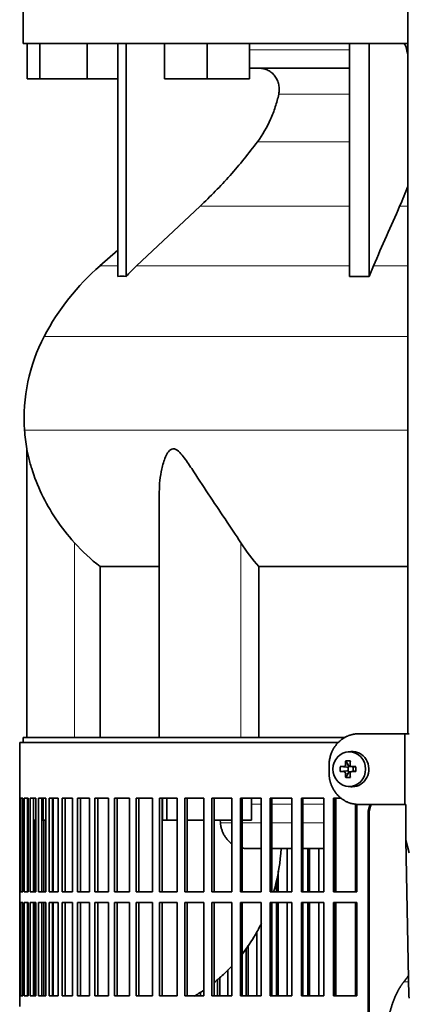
# Model space of a CAD drawing. Header units: millimetres. Extents: x 450 to 1334, y -1662 to 1534.
# Tile 15 of 28: x 456 to 567, y 9 to 288. Entities that reach past the tile are written whole.
import ezdxf

# ---------------------------------------------------------------- set-up
doc = ezdxf.new("R2010")
doc.units = ezdxf.units.MM
for name, color, linetype in [('LOW_334-3', 7, 'Continuous'), ('M5X8_UNI7687', 7, 'Continuous'), ('VSI344-454_FILTR', 7, 'Continuous'), ('VSI344-454_SUPPO', 7, 'Continuous'), ('VSI344-454_TERMI', 7, 'Continuous'), ('VSI344_DIFFUSORE', 7, 'Continuous')]:
    doc.layers.add(name, color=color, linetype=linetype)

# ---------------------------------------------------------------- blocks, each defined once
blk = doc.blocks.new('SE')
at = {"layer": 'LOW_334-3', "color": 7, "linetype": 'Continuous', "lineweight": 35}
blk.add_line((566.11, 747.88), (566.11, 85.88), dxfattribs=at)
at = {"layer": 'M5X8_UNI7687', "color": 7, "linetype": 'Continuous', "lineweight": 35}
for p, q in [((548.55, 78.22), (549.31, 76.92)), ((550.04, 80.87), (549.19, 80.8)), ((547, 76.58), (548.85, 76.42)), ((547, 75.19), (548.85, 75.35)), ((549.25, 75.32), (549.25, 76.45)), ((549.42, 76.63), (550.48, 76.63)), ((550.12, 76.62), (550.71, 76.42)), ((550.71, 75.35), (550.12, 75.15)), ((550.65, 76.44), (550.65, 75.33)), ((551.39, 76.58), (550.79, 76.42)), ((551.39, 75.19), (550.79, 75.35)), ((548.55, 73.55), (549.31, 74.85)), ((550.07, 75.13), (549.42, 75.13)), ((549.19, 70.97), (550.04, 70.9))]:
    blk.add_line(p, q, dxfattribs=at)
at = {"layer": 'M5X8_UNI7687', "color": 4, "linetype": 'Continuous', "lineweight": 9}
for p, q in [((548.85, 76.42), (547.99, 76.59)), ((547.99, 75.17), (548.85, 75.35)), ((548.46, 77.09), (549.31, 76.92)), ((550.26, 76.59), (550.79, 76.42)), ((550.79, 75.35), (550.26, 75.17)), ((549.31, 74.85), (548.46, 74.67))]:
    blk.add_line(p, q, dxfattribs=at)
at = {"layer": 'M5X8_UNI7687', "color": 7, "linetype": 'Continuous', "lineweight": 35}
for centre, radius, start, end in [((558.17, 75.88), 11.19, 176.4519, 183.5481), ((517.44, 75.88), 33.96, 358.8317, 1.1683)]:
    blk.add_arc(centre, radius, start, end, dxfattribs=at)
for centre, major_axis, ratio, start_param, end_param in [((550.39, 75.88), (0, -5), 0.939693, 0, 3.218028), ((552.66, 75.88), (0, 10), 0.422618, 1.335108, 1.449667), ((551.76, 72.82), (-8.99, 2.22), 0.549436, -1.223909, -1.074217), ((552.37, 75.88), (0, 10), 0.258819, 1.335108, 1.449667), ((552.51, 75.73), (-9.99, 0.3), 0.0819, -1.099374, -0.984815), ((548.84, 76.92), (0.805, -0.118), 0.613124, 4.809424, 5.327625), ((548.84, 74.85), (0.805, 0.118), 0.613124, 0.95556, 1.473761), ((549.01, 76.89), (0.03, -0.501), 0.939258, 0.461161, 0.987959), ((549.01, 74.88), (0.03, 0.501), 0.939258, 5.295226, 5.822024), ((548.84, 76.92), (0.521, -0.505), 0.511875, 0.559691, 1.077892), ((552.51, 75.73), (-9.99, 0.3), 0.0819, -1.456192, -1.341632), ((550.79, 76.92), (0.052, 0.506), 0.51441, 3.025925, 3.331693), ((550.79, 74.85), (0.052, -0.506), 0.51441, 2.951492, 3.25726), ((552.51, 76.04), (-9.99, -0.3), 0.0819, 0.984815, 1.099374), ((552.66, 75.88), (0, -10), 0.422618, -1.449667, -1.335108), ((551.76, 78.95), (-8.99, -2.22), 0.549436, 1.074217, 1.223909), ((548.84, 74.85), (0.521, 0.505), 0.511875, 5.205293, 5.723494), ((552.37, 75.88), (0, -10), 0.258819, -1.449667, -1.335108), ((552.51, 76.04), (-9.99, -0.3), 0.0819, 1.341632, 1.456192), ((550.39, 75.88), (0, -5), 0.939693, 6.20675, 6.283185)]:
    blk.add_ellipse(centre, major_axis=major_axis, ratio=ratio, start_param=start_param, end_param=end_param, dxfattribs=at)
blk.add_ellipse((549.54, 75.88), major_axis=(0, -4.93), ratio=0.939693, dxfattribs=at)
for points in [[(547.99, 76.59), (548.01, 76.59), (548.04, 76.6), (548.08, 76.6), (548.12, 76.62), (548.16, 76.63), (548.2, 76.65), (548.24, 76.68), (548.28, 76.71), (548.31, 76.74), (548.35, 76.78), (548.37, 76.82), (548.4, 76.86), (548.42, 76.9), (548.44, 76.95), (548.45, 76.99), (548.46, 77.04), (548.46, 77.07), (548.46, 77.09)], [(549.8, 77.09), (549.8, 77.07), (549.8, 77.04), (549.8, 76.99), (549.81, 76.95), (549.83, 76.9), (549.84, 76.86), (549.87, 76.82), (549.89, 76.78), (549.93, 76.74), (549.96, 76.71), (550, 76.68), (550.04, 76.65), (550.08, 76.63), (550.12, 76.62), (550.17, 76.6), (550.21, 76.6), (550.25, 76.59), (550.26, 76.59)], [(548.46, 74.67), (548.46, 74.69), (548.46, 74.73), (548.45, 74.77), (548.44, 74.82), (548.42, 74.86), (548.4, 74.91), (548.37, 74.95), (548.35, 74.99), (548.31, 75.03), (548.28, 75.06), (548.24, 75.09), (548.2, 75.11), (548.16, 75.13), (548.12, 75.15), (548.08, 75.16), (548.04, 75.17), (548.01, 75.17), (547.99, 75.17)], [(550.26, 75.17), (550.25, 75.17), (550.21, 75.17), (550.17, 75.16), (550.12, 75.15), (550.08, 75.13), (550.04, 75.11), (550, 75.09), (549.96, 75.06), (549.93, 75.03), (549.89, 74.99), (549.87, 74.95), (549.84, 74.91), (549.83, 74.86), (549.81, 74.82), (549.8, 74.77), (549.8, 74.73), (549.8, 74.69), (549.8, 74.67)]]:
    blk.add_open_spline(points, degree=3, dxfattribs=at)
at = {"layer": 'VSI344-454_FILTR', "color": 7, "linetype": 'Continuous', "lineweight": 35}
for p, q in [((546.4, 83.38), (456.32, 83.38)), ((456.32, 83.38), (456.32, 67.63)), ((456.32, 67.63), (456.44, 67.63)), ((456.32, 41.13), (456.32, 67.63)), ((456.44, 41.13), (456.44, 67.63)), ((456.6, 67.63), (457.21, 67.63)), ((456.6, 41.13), (456.6, 67.63)), ((457.21, 41.13), (457.21, 67.63)), ((457.58, 67.63), (458.68, 67.63)), ((457.58, 41.13), (457.58, 67.63)), ((458.56, 41.13), (458.56, 67.63)), ((458.68, 41.13), (458.68, 67.63)), ((459.25, 67.63), (460.83, 67.63)), ((459.25, 41.13), (459.25, 67.63)), ((460.22, 41.13), (460.22, 67.63)), ((460.83, 41.13), (460.83, 67.63)), ((461.6, 67.63), (463.66, 67.63)), ((461.6, 41.13), (461.6, 67.63)), ((462.56, 41.13), (462.56, 67.63)), ((463.66, 41.13), (463.66, 67.63)), ((464.63, 67.63), (467.15, 67.63)), ((464.63, 41.13), (464.63, 67.63)), ((465.56, 41.13), (465.56, 67.63)), ((467.15, 41.13), (467.15, 67.63)), ((468.31, 67.63), (471.29, 67.63)), ((468.31, 41.13), (468.31, 67.63)), ((469.22, 41.13), (469.22, 67.63)), ((471.29, 41.13), (471.29, 67.63)), ((472.64, 67.63), (476.05, 67.63)), ((472.64, 41.13), (472.64, 67.63)), ((473.52, 41.13), (473.52, 67.63)), ((476.05, 41.13), (476.05, 67.63)), ((477.59, 67.63), (481.42, 67.63)), ((477.59, 41.13), (477.59, 67.63)), ((478.43, 41.13), (478.43, 67.63)), ((481.42, 41.13), (481.42, 67.63)), ((483.13, 67.63), (487.36, 67.63)), ((483.13, 41.13), (483.13, 67.63)), ((483.93, 41.13), (483.93, 67.63)), ((487.36, 41.13), (487.36, 67.63)), ((489.24, 67.63), (493.86, 67.63)), ((489.24, 41.13), (489.24, 67.63)), ((490, 41.13), (490, 67.63)), ((493.86, 41.13), (493.86, 67.63)), ((495.89, 67.63), (500.86, 67.63)), ((495.89, 41.13), (495.89, 67.63)), ((496.6, 41.13), (496.6, 67.63)), ((500.86, 41.13), (500.86, 67.63)), ((503.05, 67.63), (508.36, 67.63)), ((503.05, 41.13), (503.05, 67.63)), ((503.7, 41.13), (503.7, 67.63)), ((508.36, 41.13), (508.36, 67.63)), ((510.67, 67.63), (516.29, 67.63)), ((510.67, 41.13), (510.67, 67.63)), ((511.28, 41.13), (511.28, 67.63)), ((516.29, 41.13), (516.29, 67.63)), ((518.73, 67.63), (524.63, 67.63)), ((518.73, 41.13), (518.73, 67.63)), ((519.28, 41.13), (519.28, 67.63)), ((524.63, 41.13), (524.63, 67.63)), ((527.19, 67.63), (533.34, 67.63)), ((527.19, 41.13), (527.19, 67.63)), ((527.68, 41.13), (527.68, 67.63)), ((533.34, 41.13), (533.34, 67.63)), ((536, 67.63), (542.38, 67.63)), ((536, 41.13), (536, 67.63)), ((536.42, 41.13), (536.42, 67.63)), ((542.38, 41.13), (542.38, 67.63)), ((545.12, 67.63), (547.25, 67.63)), ((545.12, 41.13), (545.12, 67.63)), ((545.48, 41.13), (545.48, 67.63)), ((551.69, 41.13), (551.69, 65.94)), ((460.65, 41.13), (460.65, 61.38)), ((463.12, 41.13), (463.12, 61.38)), ((554.88, -207.62), (554.88, 63.38)), ((555.19, -207.62), (555.19, 63.38)), ((532.01, 41.13), (532.01, 53.38)), ((537.82, 41.13), (537.82, 53.38)), ((538.28, 41.13), (538.28, 53.38)), ((540.92, 41.13), (540.92, 53.38)), ((529.46, 41.13), (529.46, 47.02)), ((528.95, 41.13), (528.95, 44.26)), ((456.32, 41.13), (456.44, 41.13)), ((456.32, 41.13), (456.32, 38.13)), ((456.6, 41.13), (457.21, 41.13)), ((457.58, 41.13), (458.68, 41.13)), ((459.25, 41.13), (460.83, 41.13)), ((461.6, 41.13), (463.66, 41.13)), ((464.63, 41.13), (467.15, 41.13)), ((468.31, 41.13), (471.29, 41.13)), ((472.64, 41.13), (476.05, 41.13)), ((477.59, 41.13), (481.42, 41.13)), ((483.13, 41.13), (487.36, 41.13)), ((489.24, 41.13), (493.86, 41.13)), ((495.89, 41.13), (500.86, 41.13)), ((503.05, 41.13), (508.36, 41.13)), ((510.67, 41.13), (516.29, 41.13)), ((518.73, 41.13), (524.63, 41.13)), ((527.19, 41.13), (533.34, 41.13)), ((536, 41.13), (542.38, 41.13)), ((545.12, 41.13), (551.69, 41.13)), ((456.32, 38.13), (456.44, 38.13)), ((456.32, 11.63), (456.32, 38.13)), ((456.44, 11.63), (456.44, 38.13)), ((456.6, 38.13), (457.21, 38.13)), ((456.6, 11.63), (456.6, 38.13)), ((457.21, 11.63), (457.21, 38.13)), ((457.58, 38.13), (458.68, 38.13)), ((457.58, 11.63), (457.58, 38.13)), ((458.56, 11.63), (458.56, 38.13)), ((458.68, 11.63), (458.68, 38.13)), ((459.25, 38.13), (460.83, 38.13)), ((459.25, 11.63), (459.25, 38.13)), ((460.22, 11.63), (460.22, 38.13)), ((460.65, 11.63), (460.65, 38.13)), ((460.83, 11.63), (460.83, 38.13)), ((461.6, 38.13), (463.66, 38.13)), ((461.6, 11.63), (461.6, 38.13)), ((462.56, 11.63), (462.56, 38.13)), ((463.12, 11.63), (463.12, 38.13)), ((463.66, 11.63), (463.66, 38.13)), ((464.63, 38.13), (467.15, 38.13)), ((464.63, 11.63), (464.63, 38.13)), ((465.56, 11.63), (465.56, 38.13)), ((467.15, 11.63), (467.15, 38.13)), ((468.31, 38.13), (471.29, 38.13)), ((468.31, 11.63), (468.31, 38.13)), ((469.22, 11.63), (469.22, 38.13)), ((471.29, 11.63), (471.29, 38.13)), ((472.64, 38.13), (476.05, 38.13)), ((472.64, 11.63), (472.64, 38.13)), ((473.52, 11.63), (473.52, 38.13)), ((476.05, 11.63), (476.05, 38.13)), ((477.59, 38.13), (481.42, 38.13)), ((477.59, 11.63), (477.59, 38.13)), ((478.43, 11.63), (478.43, 38.13)), ((481.42, 11.63), (481.42, 38.13)), ((483.13, 38.13), (487.36, 38.13)), ((483.13, 11.63), (483.13, 38.13)), ((483.93, 11.63), (483.93, 38.13)), ((487.36, 11.63), (487.36, 38.13)), ((489.24, 38.13), (493.86, 38.13)), ((489.24, 11.63), (489.24, 38.13)), ((490, 11.63), (490, 38.13)), ((493.86, 11.63), (493.86, 38.13)), ((495.89, 38.13), (500.86, 38.13)), ((495.89, 11.63), (495.89, 38.13)), ((496.6, 11.63), (496.6, 38.13)), ((500.86, 11.63), (500.86, 38.13)), ((503.05, 38.13), (508.36, 38.13)), ((503.05, 11.63), (503.05, 38.13)), ((503.7, 11.63), (503.7, 38.13)), ((508.36, 11.63), (508.36, 38.13)), ((510.67, 38.13), (516.29, 38.13)), ((510.67, 11.63), (510.67, 38.13)), ((511.28, 11.63), (511.28, 38.13)), ((516.29, 11.63), (516.29, 38.13)), ((518.73, 38.13), (524.63, 38.13)), ((518.73, 11.63), (518.73, 38.13)), ((519.28, 11.63), (519.28, 38.13)), ((524.63, 11.63), (524.63, 38.13)), ((527.19, 38.13), (533.34, 38.13)), ((527.19, 11.63), (527.19, 38.13)), ((527.68, 11.63), (527.68, 38.13)), ((528.95, 11.63), (528.95, 38.13)), ((529.46, 11.63), (529.46, 38.13)), ((532.01, 11.63), (532.01, 38.13)), ((533.34, 11.63), (533.34, 38.13)), ((536, 38.13), (542.38, 38.13)), ((536, 11.63), (536, 38.13)), ((536.42, 11.63), (536.42, 38.13)), ((537.82, 11.63), (537.82, 38.13)), ((538.28, 11.63), (538.28, 38.13)), ((540.92, 11.63), (540.92, 38.13)), ((542.38, 11.63), (542.38, 38.13)), ((545.12, 38.13), (551.69, 38.13)), ((545.12, 11.63), (545.12, 38.13)), ((545.48, 11.63), (545.48, 38.13)), ((551.69, 11.63), (551.69, 38.13)), ((523.43, 11.63), (523.43, 29.89)), ((520.41, 11.63), (520.41, 25.14)), ((520.99, 11.63), (520.99, 26.01)), ((512.9, 11.63), (512.9, 16.82)), ((515.23, 11.63), (515.23, 19.06)), ((512.27, 11.63), (512.27, 16.26)), ((456.32, 11.63), (456.44, 11.63)), ((456.32, 11.63), (456.32, 8.63)), ((456.6, 11.63), (457.21, 11.63)), ((457.58, 11.63), (458.68, 11.63)), ((459.25, 11.63), (460.83, 11.63)), ((461.6, 11.63), (463.66, 11.63)), ((464.63, 11.63), (467.15, 11.63)), ((468.31, 11.63), (471.29, 11.63)), ((472.64, 11.63), (476.05, 11.63)), ((477.59, 11.63), (481.42, 11.63)), ((483.13, 11.63), (487.36, 11.63)), ((489.24, 11.63), (493.86, 11.63)), ((495.89, 11.63), (500.86, 11.63)), ((503.05, 11.63), (508.36, 11.63)), ((507.43, 11.63), (507.43, 12.69)), ((510.67, 11.63), (516.29, 11.63)), ((518.73, 11.63), (524.63, 11.63)), ((527.19, 11.63), (533.34, 11.63)), ((536, 11.63), (542.38, 11.63)), ((545.12, 11.63), (551.69, 11.63))]:
    blk.add_line(p, q, dxfattribs=at)
at = {"layer": 'VSI344-454_FILTR', "color": 4, "linetype": 'Continuous', "lineweight": 9}
blk.add_line((554.88, 63.38), (555.19, 63.38), dxfattribs=at)
at = {"layer": 'VSI344-454_FILTR', "color": 7, "linetype": 'Continuous', "lineweight": 35}
for points, knots in [([(554.88, 63.38), (554.88, 63.46), (554.88, 63.6), (554.89, 63.82), (554.92, 64.04), (554.95, 64.25), (554.99, 64.46), (555.04, 64.67), (555.1, 64.88), (555.16, 65.09), (555.29, 65.45), (555.43, 65.72), (555.54, 65.93)], [0, 0, 0, 0, 0.027983, 0.0557899, 0.0834734, 0.1110867, 0.1386835, 0.1663177, 0.1940428, 0.2219119, 0.2499772, 0.3401037, 0.3401037, 0.3401037, 0.3401037]), ([(555.85, 65.93), (555.74, 65.73), (555.58, 65.39), (555.42, 64.93), (555.32, 64.55), (555.24, 64.17), (555.2, 63.78), (555.19, 63.51), (555.19, 63.38)], [0.6599456, 0.6599456, 0.6599456, 0.6599456, 0.7500173, 0.8003848, 0.8502554, 0.8999393, 0.9497504, 1, 1, 1, 1])]:
    blk.add_open_spline(points, degree=3, knots=knots, dxfattribs=at)
at = {"layer": 'VSI344-454_SUPPO', "color": 7, "linetype": 'Continuous', "lineweight": 35}
for p, q in [((548.38, 84.88), (457.32, 84.88)), ((457.32, 84.88), (457.32, 83.38)), ((462.91, 61.38), (462.91, 67.63)), ((465.81, 41.13), (465.81, 67.63)), ((496.75, 61.38), (496.75, 67.63)), ((497.96, 61.38), (497.96, 67.63)), ((521.87, 61.38), (521.87, 67.63)), ((545.75, 41.13), (545.75, 67.63)), ((551.35, 41.13), (551.35, 65.97)), ((458.56, 61.38), (458.68, 61.38)), ((460.22, 61.38), (460.83, 61.38)), ((462.56, 61.38), (462.91, 61.38)), ((462.91, 61.38), (463.66, 61.38)), ((465.56, 61.38), (465.81, 61.38)), ((496.75, 61.38), (497.96, 61.38)), ((497.96, 61.38), (500.86, 61.38)), ((503.7, 61.38), (508.36, 61.38)), ((511.28, 61.38), (516.29, 61.38)), ((513.09, 60.69), (513.04, 61.38)), ((519.28, 61.38), (521.87, 61.38)), ((520.46, 53.38), (524.63, 53.38)), ((527.68, 53.38), (533.34, 53.38)), ((536.42, 53.38), (542.38, 53.38)), ((545.48, 53.38), (545.75, 53.38)), ((465.81, 11.63), (465.81, 38.13)), ((545.75, 11.63), (545.75, 38.13)), ((551.35, 11.63), (551.35, 38.13))]:
    blk.add_line(p, q, dxfattribs=at)
at = {"layer": 'VSI344-454_SUPPO', "color": 4, "linetype": 'Continuous', "lineweight": 9}
for p, q in [((524.63, 65.91), (521.87, 65.91)), ((533.34, 65.91), (527.68, 65.91)), ((542.38, 65.91), (536.42, 65.91)), ((545.75, 65.91), (545.48, 65.91)), ((513.09, 60.69), (516.29, 60.69)), ((519.28, 60.69), (524.63, 60.69)), ((527.68, 60.69), (533.34, 60.69)), ((536.42, 60.69), (542.38, 60.69)), ((545.48, 60.69), (545.75, 60.69)), ((564.96, 15.6), (566.29, 15.6))]:
    blk.add_line(p, q, dxfattribs=at)
at = {"layer": 'VSI344-454_SUPPO', "color": 7, "linetype": 'Continuous', "lineweight": 35}
for points, degree, knots in [([(513.09, 60.69), (513.13, 60.4), (513.19, 59.81), (513.4, 58.95), (513.7, 58.1), (514.09, 57.28), (514.58, 56.5), (515.16, 55.77), (515.74, 55.21), (516.13, 54.89), (516.28, 54.78)], 3, [0, 0, 0, 0, 0.0417365, 0.0843208, 0.127753, 0.1720331, 0.2171609, 0.2631364, 0.3099596, 0.3384804, 0.3384804, 0.3384804, 0.3384804]), ([(530.26, 53.38), (530.05, 49.56), (529.45, 45.81), (528.37, 41.8), (528.27, 41.45), (528.17, 41.11)], 3, [0.0517388, 0.0517388, 0.0517388, 0.0517388, 0.25, 0.25, 0.2684606, 0.2684606, 0.2684606, 0.2684606]), ([(524.7, 32.2), (524.16, 31.11), (523.59, 30.05), (521.87, 27.14), (520.65, 25.32), (519.32, 23.61)], 3, [0.4358245, 0.4358245, 0.4358245, 0.4358245, 0.5, 0.5, 0.6155764, 0.6155764, 0.6155764, 0.6155764]), ([(516.3, 20.07), (515.66, 19.38), (514.99, 18.71), (513.35, 17.15), (512.35, 16.27), (511.31, 15.44)], 3, [0.6987897, 0.6987897, 0.6987897, 0.6987897, 0.75, 0.75, 0.8223069, 0.8223069, 0.8223069, 0.8223069]), ([(559.2, -7.97), (559.2, -4.27), (559.6, -0.71), (560, 2.87), (560.76, 6), (561.53, 9.13), (562.6, 11.59), (563.67, 14.03), (564.96, 15.6)], 2, [0, 0, 0, 0.25, 0.25, 0.5, 0.5, 0.75, 0.75, 1, 1, 1])]:
    blk.add_open_spline(points, degree=degree, knots=knots, dxfattribs=at)
for points, degree in [([(519.26, 53.49), (519.7, 53.42), (520.14, 53.38), (520.58, 53.39)], 3), ([(564.96, 15.6), (565.63, 16.42), (566.28, 17.39)], 2), ([(508.36, 13.25), (507.48, 12.65), (506.59, 12.09), (505.68, 11.55)], 3)]:
    blk.add_open_spline(points, degree=degree, dxfattribs=at)
at = {"layer": 'VSI344-454_TERMI', "color": 7, "linetype": 'Continuous', "lineweight": 35}
for p, q in [((552.22, 85.88), (565.23, 85.88)), ((565.23, 85.88), (566.52, 85.88)), ((565.23, 65.88), (565.23, 85.88)), ((543.82, 76.88), (543.82, 74.88)), ((552.22, 65.88), (565.23, 65.88)), ((565.23, 65.88), (565.59, 65.88)), ((565.59, 55.71), (565.59, 65.88)), ((565.59, 55.71), (566.52, 52.14)), ((566.36, 11.67), (565.59, 55.71)), ((566.52, 11.05), (566.36, 11.67))]:
    blk.add_line(p, q, dxfattribs=at)
for points, knots in [([(552.22, 85.88), (552.13, 85.88), (551.94, 85.88), (551.66, 85.87), (551.39, 85.84), (551.11, 85.81), (550.84, 85.77), (550.57, 85.71), (550.3, 85.65), (550.03, 85.58), (549.76, 85.5), (549.5, 85.41), (549.24, 85.31), (548.81, 85.13), (548.23, 84.84), (547.52, 84.38), (546.86, 83.85), (546.25, 83.26), (545.69, 82.6), (545.21, 81.89), (544.79, 81.13), (544.48, 80.42), (544.25, 79.78), (544.09, 79.21), (543.97, 78.64), (543.88, 78.06), (543.83, 77.47), (543.82, 77.08), (543.82, 76.88)], [0, 0, 0, 0, 0.021016, 0.041931, 0.062766, 0.083544, 0.104287, 0.125018, 0.14576, 0.166534, 0.187364, 0.208272, 0.22928, 0.250409, 0.312471, 0.374687, 0.437512, 0.500059, 0.562597, 0.625436, 0.687652, 0.74973, 0.791863, 0.833589, 0.875085, 0.916531, 0.95811, 1, 1, 1, 1]), ([(543.82, 74.88), (543.82, 74.78), (543.82, 74.59), (543.83, 74.29), (543.85, 74), (543.89, 73.71), (543.93, 73.42), (543.97, 73.13), (544.03, 72.84), (544.1, 72.56), (544.17, 72.27), (544.26, 71.99), (544.35, 71.71), (544.51, 71.25), (544.79, 70.63), (545.21, 69.88), (545.69, 69.16), (546.25, 68.51), (546.86, 67.91), (547.52, 67.39), (548.23, 66.93), (548.89, 66.6), (549.5, 66.35), (550.03, 66.18), (550.57, 66.05), (551.11, 65.95), (551.66, 65.89), (552.04, 65.89), (552.22, 65.88)], [0, 0, 0, 0, 0.020995, 0.041891, 0.062709, 0.083472, 0.104202, 0.124923, 0.145657, 0.166425, 0.187252, 0.208159, 0.229169, 0.250303, 0.312364, 0.374597, 0.437423, 0.499974, 0.562512, 0.625346, 0.687554, 0.749624, 0.791753, 0.833484, 0.874994, 0.916463, 0.958072, 1, 1, 1, 1])]:
    blk.add_open_spline(points, degree=3, knots=knots, dxfattribs=at)
at = {"layer": 'VSI344_DIFFUSORE', "color": 7, "linetype": 'Continuous', "lineweight": 35}
for p, q in [((457.32, 294.88), (457.32, 281.38)), ((566.11, 281.38), (457.32, 281.38)), ((458.43, 271.38), (458.43, 281.38)), ((462.02, 271.38), (462.02, 281.38)), ((475.4, 271.38), (475.4, 281.38)), ((484.11, 215.42), (484.11, 281.38)), ((486.4, 215.42), (486.4, 281.38)), ((497.31, 271.38), (497.31, 281.38)), ((509.31, 271.38), (509.31, 281.38)), ((521.31, 271.38), (521.31, 281.38)), ((549.59, 215.42), (549.59, 281.38)), ((555.14, 215.42), (555.14, 281.38)), ((549.59, 274.38), (521.31, 274.38)), ((462.02, 271.38), (458.43, 271.38)), ((475.4, 271.38), (462.02, 271.38)), ((484.11, 271.38), (475.4, 271.38)), ((509.31, 271.38), (497.31, 271.38)), ((521.31, 271.38), (509.31, 271.38)), ((507.33, 235.29), (489.4, 218.43)), ((484.11, 222.85), (479.02, 218.43)), ((555.14, 215.42), (556.38, 218.43)), ((549.59, 215.42), (555.14, 215.42)), ((458.32, 166.57), (458.32, 84.88)), ((495.81, 154.38), (495.81, 84.88)), ((479.07, 133.26), (495.81, 133.26)), ((479.07, 84.88), (479.07, 133.26)), ((523.98, 133.26), (566.11, 133.26)), ((523.98, 84.88), (523.98, 133.26))]:
    blk.add_line(p, q, dxfattribs=at)
at = {"layer": 'VSI344_DIFFUSORE', "color": 4, "linetype": 'Continuous', "lineweight": 9}
for p, q in [((521.31, 279.6), (549.59, 279.6)), ((565.81, 279.6), (566.11, 279.6)), ((549.59, 267.05), (529.59, 267.05)), ((523.58, 253.58), (549.59, 253.58)), ((507.33, 235.29), (549.59, 235.29)), ((563.8, 235.29), (566.11, 235.29)), ((484.11, 218.43), (479.02, 218.43)), ((489.4, 218.43), (549.59, 218.43)), ((556.38, 218.43), (566.11, 218.43)), ((566.11, 198.44), (463.24, 198.44)), ((457.69, 171.89), (566.11, 171.89)), ((471.82, 84.88), (471.82, 139.99)), ((518.85, 84.88), (518.85, 139.99))]:
    blk.add_line(p, q, dxfattribs=at)
at = {"layer": 'VSI344_DIFFUSORE', "color": 7, "linetype": 'Continuous', "lineweight": 35}
for centre, radius, start, end in [((523.99, 166.71), 68.53, 131, 152.418), ((507.49, 175.32), 49.92, 152.418, 183.9452), ((511.06, 175.57), 53.5, 183.9452, 189.69)]:
    blk.add_arc(centre, radius, start, end, dxfattribs=at)
for points, knots in [([(564.74, 281.38), (564.79, 281.38), (564.85, 281.37), (564.96, 281.33), (565.01, 281.3), (565.17, 281.18), (565.28, 281.06), (565.47, 280.74), (565.55, 280.55), (565.66, 280.22), (565.69, 280.1), (565.75, 279.86), (565.78, 279.73), (565.81, 279.6)], [0, 0, 0, 0, 0.125, 0.125, 0.25, 0.25, 0.5, 0.5, 0.75, 0.75, 0.875, 0.875, 1, 1, 1, 1]), ([(566.1, 278.27), (566.08, 278.34), (566.06, 278.41), (565.95, 278.84), (565.87, 279.21), (565.81, 279.6)], [0.8491188, 0.8491188, 0.8491188, 0.8491188, 0.875, 0.875, 1, 1, 1, 1]), ([(529.59, 267.05), (529.69, 267.49), (529.73, 267.94), (529.73, 268.83), (529.69, 269.28), (529.55, 269.94), (529.49, 270.16), (529.35, 270.58), (529.27, 270.79), (529, 271.4), (528.78, 271.78), (528.39, 272.3), (528.25, 272.47), (527.96, 272.79), (527.8, 272.94), (527.48, 273.22), (527.31, 273.35), (526.96, 273.58), (526.78, 273.69), (526.21, 273.99), (525.82, 274.13), (525.22, 274.28), (525.01, 274.32), (524.6, 274.37), (524.39, 274.38), (524.18, 274.38)], [0, 0, 0, 0, 0.125, 0.125, 0.25, 0.25, 0.3125, 0.3125, 0.375, 0.375, 0.5, 0.5, 0.5625, 0.5625, 0.625, 0.625, 0.6875, 0.6875, 0.75, 0.75, 0.875, 0.875, 0.9375, 0.9375, 1, 1, 1, 1]), ([(523.58, 253.58), (525.03, 255.54), (526.27, 257.66), (527.8, 261.09), (528.25, 262.25), (529.01, 264.62), (529.34, 265.83), (529.59, 267.05)], [0, 0, 0, 0, 0.5, 0.5, 0.75, 0.75, 1, 1, 1, 1]), ([(507.33, 235.29), (510.26, 238.05), (513.1, 240.97), (518.56, 247.11), (521.14, 250.29), (523.58, 253.58)], [0, 0, 0, 0, 0.5, 0.5, 1, 1, 1, 1]), ([(471.82, 139.99), (469.88, 142.15), (468.14, 144.39), (465.02, 149.05), (463.66, 151.45), (461.38, 156.22), (460.44, 158.63), (459.34, 162.18), (459.03, 163.36), (458.65, 164.96), (458.54, 165.47), (458.37, 166.29), (458.32, 166.59), (458.32, 166.6)], [0, 0, 0, 0, 0.125, 0.125, 0.25, 0.25, 0.375, 0.375, 0.4375, 0.4375, 0.46875, 0.46875, 0.4987021, 0.4987021, 0.4987021, 0.4987021]), ([(518.85, 139.99), (517.48, 142.15), (515.97, 144.39), (512.84, 149.05), (511.23, 151.45), (508.09, 156.22), (506.54, 158.63), (504.18, 162.18), (503.39, 163.36), (502.13, 164.96), (501.7, 165.47), (500.75, 166.31), (500.21, 166.62), (499.19, 166.57), (498.75, 166.22), (498.07, 165.35), (497.8, 164.84), (497.09, 163.22), (496.76, 162.06), (496.03, 158.76), (495.81, 156.55), (495.81, 154.38)], [0, 0, 0, 0, 0.125, 0.125, 0.25, 0.25, 0.375, 0.375, 0.4375, 0.4375, 0.46875, 0.46875, 0.5, 0.5, 0.53125, 0.53125, 0.5625, 0.5625, 0.625, 0.625, 0.7389823, 0.7389823, 0.7389823, 0.7389823])]:
    blk.add_open_spline(points, degree=3, knots=knots, dxfattribs=at)
for points in [[(566.15, 240.93), (565.38, 238.99), (564.6, 237.11), (563.8, 235.29)], [(556.38, 218.43), (558.85, 224.05), (561.33, 229.67), (563.8, 235.29)], [(489.4, 218.43), (488.37, 217.46), (487.37, 216.46), (486.4, 215.42)], [(486.4, 215.42), (485.64, 215.47), (484.87, 215.47), (484.11, 215.42)], [(479.07, 133.26), (476.44, 135.28), (474.03, 137.52), (471.82, 139.99)], [(523.98, 133.26), (522.12, 135.28), (520.42, 137.52), (518.85, 139.99)]]:
    blk.add_open_spline(points, degree=3, dxfattribs=at)

msp = doc.modelspace()

# ---------------------------------------------------------------- block references
msp.add_blockref('SE', (0, 0))

doc.saveas('drawing.dxf')
